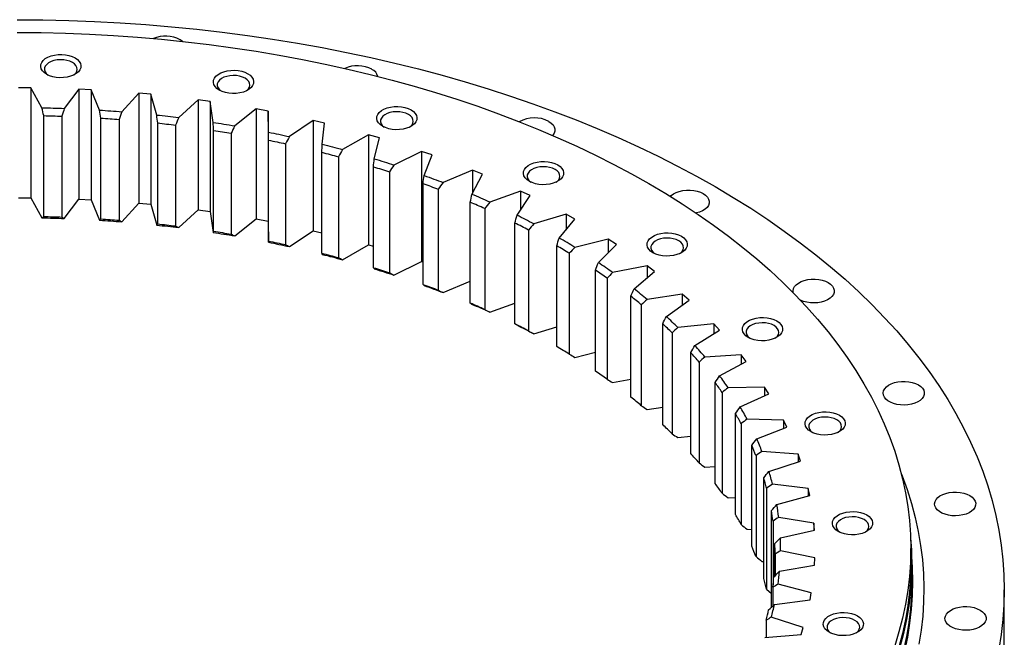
# Model space of a CAD drawing. Header units: millimetres. Extents: x -45 to 5396, y 5211 to 9232.
# Tile 8 of 8: x 3453 to 3980, y 7251 to 7581. Entities that reach past the tile are written whole.
import ezdxf

# ---------------------------------------------------------------- set-up
doc = ezdxf.new("R2010")
doc.units = ezdxf.units.MM
doc.header["$LTSCALE"] = 20

msp = doc.modelspace()

# ---------------------------------------------------------------- linework, layer by layer
at = {"color": 7, "linetype": 'Continuous', "lineweight": 25}
for p, q in [((3459.35, 7544.37), (3452.77, 7544.41)), ((3465.34, 7533.69), (3459.35, 7544.37)), ((3459.35, 7544.37), (3459.35, 7485.58)), ((3485.01, 7543.67), (3477.3, 7533.36)), ((3491.57, 7543.35), (3485.01, 7543.67)), ((3485.01, 7543.67), (3485.01, 7484.88)), ((3496.14, 7532.43), (3491.57, 7543.35)), ((3491.57, 7543.35), (3491.57, 7484.55)), ((3517.06, 7541.53), (3508.02, 7531.58)), ((3523.56, 7540.92), (3517.06, 7541.53)), ((3517.06, 7541.53), (3517.06, 7482.73)), ((3526.69, 7529.84), (3523.56, 7540.92)), ((3523.56, 7540.92), (3523.56, 7482.13)), ((3548.74, 7537.99), (3538.43, 7528.47)), ((3555.14, 7537.1), (3548.74, 7537.99)), ((3548.74, 7537.99), (3548.74, 7479.2)), ((3556.81, 7525.91), (3555.14, 7537.1)), ((3555.14, 7537.1), (3555.14, 7478.31)), ((3466.32, 7475.59), (3466.32, 7529.49)), ((3476.03, 7529.22), (3476.03, 7475.33)), ((3496.89, 7474.3), (3496.89, 7528.19)), ((3579.87, 7533.08), (3568.34, 7524.04)), ((3586.13, 7531.91), (3579.87, 7533.08)), ((3579.87, 7533.08), (3579.87, 7474.29)), ((3586.33, 7520.69), (3586.13, 7531.91)), ((3586.13, 7531.91), (3586.13, 7473.12)), ((3506.54, 7527.5), (3506.54, 7473.61)), ((3527.21, 7471.68), (3527.21, 7525.57)), ((3536.73, 7524.46), (3536.73, 7470.57)), ((3610.26, 7526.83), (3597.58, 7518.31)), ((3616.36, 7525.39), (3610.26, 7526.83)), ((3610.26, 7526.83), (3610.26, 7468.04)), ((3615.09, 7514.18), (3616.36, 7525.39)), ((3557.09, 7467.74), (3557.09, 7521.63)), ((3566.44, 7520.11), (3566.44, 7466.22)), ((3639.75, 7519.26), (3625.99, 7511.33)), ((3645.64, 7517.56), (3639.75, 7519.26)), ((3639.75, 7519.26), (3639.75, 7460.47)), ((3642.9, 7506.45), (3645.64, 7517.56)), ((3586.37, 7462.5), (3586.37, 7516.39)), ((3595.5, 7514.47), (3595.5, 7460.58)), ((3614.88, 7456.01), (3614.88, 7509.9)), ((3623.73, 7507.58), (3623.73, 7453.69)), ((3668.17, 7510.43), (3653.4, 7503.12)), ((3673.81, 7508.48), (3668.17, 7510.43)), ((3668.17, 7510.43), (3668.17, 7451.64)), ((3669.63, 7497.52), (3673.81, 7508.48)), ((3642.46, 7448.28), (3642.46, 7502.17)), ((3650.98, 7499.48), (3650.98, 7445.58)), ((3695.34, 7500.39), (3679.66, 7493.75)), ((3695.11, 7487.45), (3700.72, 7498.2)), ((3700.72, 7498.2), (3695.34, 7500.39)), ((3695.34, 7500.39), (3695.34, 7487.89)), ((3668.94, 7439.38), (3668.94, 7493.27)), ((3677.09, 7490.21), (3677.09, 7436.31)), ((3721.12, 7489.19), (3704.62, 7483.25)), ((3719.19, 7476.29), (3726.19, 7486.77)), ((3726.19, 7486.77), (3721.12, 7489.19)), ((3721.12, 7489.19), (3721.12, 7479.18)), ((3452.77, 7485.62), (3459.35, 7485.58)), ((3459.35, 7485.58), (3465.34, 7474.9)), ((3477.3, 7474.57), (3485.01, 7484.88)), ((3485.01, 7484.88), (3491.57, 7484.55)), ((3491.57, 7484.55), (3496.14, 7473.64)), ((3508.02, 7472.79), (3517.06, 7482.73)), ((3517.06, 7482.73), (3523.56, 7482.13)), ((3523.56, 7482.13), (3526.69, 7471.04)), ((3694.19, 7429.34), (3694.19, 7483.23)), ((3538.43, 7469.68), (3548.74, 7479.2)), ((3548.74, 7479.2), (3555.14, 7478.31)), ((3555.14, 7478.31), (3556.81, 7467.12)), ((3701.91, 7479.82), (3701.91, 7425.93)), ((3745.36, 7476.89), (3728.12, 7471.69)), ((3750.1, 7474.26), (3745.36, 7476.89)), ((3745.36, 7476.89), (3745.36, 7468.5)), ((3568.34, 7465.25), (3579.87, 7474.29)), ((3579.87, 7474.29), (3586.13, 7473.12)), ((3586.13, 7473.12), (3586.33, 7461.89)), ((3718.05, 7418.23), (3718.05, 7472.12)), ((3741.75, 7464.12), (3750.1, 7474.26)), ((3597.58, 7459.52), (3610.26, 7468.04)), ((3610.26, 7468.04), (3614.88, 7466.95)), ((3725.3, 7468.39), (3725.3, 7414.5)), ((3625.99, 7452.54), (3639.75, 7460.47)), ((3639.75, 7460.47), (3642.46, 7459.69)), ((3740.38, 7406.11), (3740.38, 7460)), ((3767.92, 7463.57), (3750.05, 7459.14)), ((3762.65, 7450.99), (3772.3, 7460.74)), ((3772.3, 7460.74), (3767.92, 7463.57)), ((3767.92, 7463.57), (3767.92, 7456.32)), ((3747.12, 7455.96), (3747.12, 7402.07)), ((3653.4, 7444.33), (3668.17, 7451.64)), ((3668.17, 7451.64), (3668.94, 7451.37)), ((3788.67, 7449.31), (3770.27, 7445.67)), ((3792.67, 7446.29), (3788.67, 7449.31)), ((3788.67, 7449.31), (3788.67, 7442.88)), ((3761.06, 7393.05), (3761.06, 7446.94)), ((3781.76, 7436.99), (3792.67, 7446.29)), ((3679.66, 7434.96), (3694.19, 7441.11)), ((3767.25, 7442.62), (3767.25, 7388.73)), ((3807.49, 7434.18), (3788.67, 7431.35)), ((3811.08, 7430.99), (3807.49, 7434.18)), ((3807.49, 7434.18), (3807.49, 7428.38)), ((3704.62, 7424.46), (3718.05, 7429.29)), ((3779.97, 7379.13), (3779.97, 7433.02)), ((3785.58, 7428.44), (3785.58, 7374.54)), ((3798.99, 7422.2), (3811.08, 7430.99)), ((3797.01, 7364.42), (3797.01, 7418.31)), ((3824.28, 7418.27), (3805.14, 7416.27)), ((3827.44, 7414.94), (3824.28, 7418.27)), ((3824.28, 7418.27), (3824.28, 7412.96)), ((3728.12, 7412.9), (3740.38, 7416.6)), ((3802, 7413.49), (3802, 7359.6)), ((3814.23, 7406.7), (3827.44, 7414.94)), ((3750.05, 7400.35), (3761.06, 7403.08)), ((3812.06, 7349), (3812.06, 7402.9)), ((3816.41, 7397.88), (3816.41, 7343.99)), ((3838.93, 7401.67), (3819.58, 7400.52)), ((3827.4, 7390.57), (3841.65, 7398.21)), ((3841.65, 7398.21), (3838.93, 7401.67)), ((3838.93, 7401.67), (3838.93, 7396.76)), ((3770.27, 7386.88), (3779.97, 7388.8)), ((3825.06, 7332.98), (3825.06, 7386.87)), ((3828.74, 7381.68), (3828.74, 7327.78)), ((3851.37, 7384.49), (3831.93, 7384.18)), ((3838.41, 7373.92), (3853.63, 7380.92)), ((3853.63, 7380.92), (3851.37, 7384.49)), ((3851.37, 7384.49), (3851.37, 7379.88)), ((3788.67, 7372.56), (3797.01, 7373.81)), ((3835.92, 7316.43), (3835.92, 7370.32)), ((3838.9, 7364.98), (3838.9, 7311.09)), ((3861.52, 7366.8), (3842.09, 7367.34)), ((3863.3, 7363.15), (3861.52, 7366.8)), ((3861.52, 7366.8), (3861.52, 7362.45)), ((3847.22, 7356.83), (3863.3, 7363.15)), ((3805.14, 7357.48), (3812.06, 7358.2)), ((3844.58, 7299.46), (3844.58, 7353.35)), ((3869.32, 7348.73), (3850.02, 7350.12)), ((3846.86, 7347.89), (3846.86, 7294)), ((3853.75, 7339.41), (3870.62, 7345)), ((3870.62, 7345), (3869.32, 7348.73)), ((3869.32, 7348.73), (3869.32, 7344.57)), ((3819.58, 7341.73), (3825.06, 7342.05)), ((3850.99, 7282.15), (3850.99, 7336.05)), ((3852.55, 7330.51), (3852.55, 7276.61)), ((3874.74, 7330.37), (3855.67, 7332.59)), ((3875.54, 7326.59), (3874.74, 7330.37)), ((3874.74, 7330.37), (3874.74, 7326.37)), ((3831.93, 7325.39), (3835.92, 7325.45)), ((3857.99, 7321.75), (3875.54, 7326.59)), ((3855.11, 7266.91), (3855.11, 7318.51)), ((3855.94, 7312.92), (3855.94, 7278.74)), ((3877.73, 7311.82), (3859.01, 7314.87)), ((3842.09, 7308.55), (3844.58, 7308.48)), ((3859.91, 7303.96), (3878.04, 7308.02)), ((3878.04, 7308.02), (3877.73, 7311.82)), ((3877.73, 7311.82), (3877.73, 7307.95)), ((3856.93, 7283.65), (3856.93, 7300.85)), ((3878.28, 7293.19), (3860.02, 7297.05)), ((3929.52, 7290.11), (3929.52, 7298.28)), ((3850.02, 7291.32), (3850.99, 7291.26)), ((3857.02, 7295.24), (3857.02, 7283.74)), ((3878.1, 7289.39), (3878.28, 7293.19)), ((3859.48, 7286.14), (3878.1, 7289.39)), ((3930.02, 7281.13), (3930.02, 7290.11)), ((3852.55, 7276.61), (3855.11, 7274.3)), ((3855.79, 7277.56), (3855.79, 7267.53)), ((3876.4, 7274.6), (3858.69, 7279.24)), ((3979.52, 7239.49), (3979.52, 7276.23)), ((3856.72, 7268.38), (3875.71, 7270.82)), ((3875.71, 7270.82), (3876.4, 7274.6)), ((3852.24, 7259.98), (3852.24, 7250.85)), ((3872.08, 7256.14), (3855.03, 7261.54)), ((3870.9, 7252.4), (3872.08, 7256.14)), ((3851.65, 7250.8), (3870.9, 7252.4))]:
    msp.add_line(p, q, dxfattribs=at)
at = {"color": 7, "linetype": 'Continuous', "lineweight": 25, "flags": 128}
for points in [[(3452.02, 7580.75), (3465.83, 7580.65), (3479.63, 7580.34), (3493.41, 7579.81), (3507.16, 7579.08), (3520.88, 7578.15), (3534.54, 7577), (3548.15, 7575.65), (3561.7, 7574.1), (3575.17, 7572.34), (3588.55, 7570.38), (3601.84, 7568.21), (3615.03, 7565.85), (3628.11, 7563.29), (3641.06, 7560.53), (3653.89, 7557.57), (3666.58, 7554.43), (3679.12, 7551.09), (3691.5, 7547.56), (3703.73, 7543.85), (3715.77, 7539.95), (3727.64, 7535.88), (3739.32, 7531.62), (3750.8, 7527.2), (3762.08, 7522.59), (3773.15, 7517.82), (3783.99, 7512.89), (3794.61, 7507.79), (3804.99, 7502.54), (3815.13, 7497.12), (3825.02, 7491.56)], [(3452.02, 7573.93), (3464.95, 7573.83), (3477.88, 7573.53), (3490.78, 7573.03), (3503.65, 7572.32), (3516.49, 7571.41), (3529.28, 7570.3), (3542.01, 7569), (3554.67, 7567.49), (3567.26, 7565.79), (3579.77, 7563.89), (3592.18, 7561.79), (3604.49, 7559.5), (3616.69, 7557.03), (3628.77, 7554.36), (3640.71, 7551.5), (3652.52, 7548.46), (3664.18, 7545.23), (3675.69, 7541.82), (3687.03, 7538.24), (3698.2, 7534.48), (3709.19, 7530.54), (3719.99, 7526.44), (3730.6, 7522.16), (3741, 7517.73), (3751.18, 7513.13), (3761.15, 7508.37), (3770.89, 7503.46), (3780.4, 7498.4), (3789.67, 7493.2)], [(3539.19, 7570.09), (3540.46, 7569.22), (3540.52, 7569.16)], [(3483.02, 7560.36), (3484.29, 7559.48), (3485.25, 7558.48), (3485.88, 7557.39), (3486.16, 7556.26), (3486.07, 7555.12), (3485.61, 7554), (3484.81, 7552.95), (3483.69, 7552.01), (3482.29, 7551.2), (3480.65, 7550.55), (3478.83, 7550.09), (3476.9, 7549.83), (3474.92, 7549.77), (3472.96, 7549.93), (3471.08, 7550.3), (3469.34, 7550.85), (3467.82, 7551.59), (3466.55, 7552.47), (3465.58, 7553.47), (3464.95, 7554.55), (3464.68, 7555.69), (3464.77, 7556.83), (3465.23, 7557.95), (3466.03, 7558.99), (3467.15, 7559.94), (3468.55, 7560.75), (3470.19, 7561.4), (3472, 7561.86), (3473.93, 7562.12), (3475.92, 7562.17), (3477.88, 7562.01), (3479.76, 7561.65), (3481.49, 7561.09), (3483.02, 7560.36)], [(3481.61, 7557.91), (3480.23, 7558.56), (3478.66, 7559.03), (3476.96, 7559.31), (3475.2, 7559.39), (3473.44, 7559.26), (3471.77, 7558.93), (3470.24, 7558.41), (3468.93, 7557.73), (3467.88, 7556.9), (3467.14, 7555.97), (3466.74, 7554.98), (3466.69, 7553.96), (3467.01, 7552.95), (3467.66, 7552), (3468.6, 7551.18)], [(3482.24, 7551.18), (3482.47, 7551.35), (3483.37, 7552.23), (3483.94, 7553.2), (3484.17, 7554.21), (3484.03, 7555.23), (3483.54, 7556.21), (3482.72, 7557.12), (3481.61, 7557.91)], [(3575.32, 7551.92), (3576.59, 7551.04), (3577.55, 7550.04), (3578.18, 7548.96), (3578.46, 7547.82), (3578.36, 7546.68), (3577.91, 7545.56), (3577.11, 7544.51), (3575.99, 7543.57), (3574.58, 7542.76), (3572.95, 7542.11), (3571.13, 7541.65), (3569.2, 7541.39), (3567.22, 7541.34), (3565.26, 7541.49), (3563.37, 7541.86), (3561.64, 7542.41), (3560.12, 7543.15), (3558.85, 7544.03), (3557.88, 7545.03), (3557.25, 7546.11), (3556.98, 7547.25), (3557.07, 7548.39), (3557.52, 7549.51), (3558.33, 7550.55), (3559.45, 7551.5), (3560.85, 7552.31), (3562.49, 7552.96), (3564.3, 7553.42), (3566.23, 7553.68), (3568.21, 7553.73), (3570.18, 7553.58), (3572.06, 7553.21), (3573.79, 7552.65), (3575.32, 7551.92)], [(3573.9, 7549.47), (3572.53, 7550.12), (3570.96, 7550.59), (3569.26, 7550.87), (3567.49, 7550.95), (3565.74, 7550.82), (3564.06, 7550.49), (3562.54, 7549.97), (3561.22, 7549.29), (3560.18, 7548.46), (3559.44, 7547.54), (3559.04, 7546.54), (3558.99, 7545.52), (3559.3, 7544.51), (3559.96, 7543.56), (3560.89, 7542.74)], [(3574.54, 7542.74), (3574.77, 7542.91), (3575.67, 7543.79), (3576.24, 7544.76), (3576.46, 7545.77), (3576.33, 7546.79), (3575.84, 7547.78), (3575.02, 7548.68), (3573.9, 7549.47)], [(3465.34, 7533.69), (3466.84, 7533.66), (3468.33, 7533.62), (3469.83, 7533.59), (3471.32, 7533.55), (3472.82, 7533.51), (3474.31, 7533.46), (3475.8, 7533.41), (3477.3, 7533.36)], [(3662.56, 7532.59), (3663.83, 7531.71), (3664.79, 7530.71), (3665.42, 7529.62), (3665.7, 7528.49), (3665.61, 7527.34), (3665.15, 7526.23), (3664.35, 7525.18), (3663.23, 7524.24), (3661.83, 7523.43), (3660.19, 7522.78), (3658.37, 7522.32), (3656.44, 7522.06), (3654.46, 7522), (3652.5, 7522.16), (3650.62, 7522.52), (3648.88, 7523.08), (3647.36, 7523.81), (3646.09, 7524.69), (3645.12, 7525.7), (3644.49, 7526.78), (3644.22, 7527.92), (3644.31, 7529.06), (3644.77, 7530.17), (3645.57, 7531.22), (3646.69, 7532.17), (3648.09, 7532.98), (3649.73, 7533.62), (3651.54, 7534.09), (3653.47, 7534.35), (3655.45, 7534.4), (3657.42, 7534.24), (3659.3, 7533.88), (3661.03, 7533.32), (3662.56, 7532.59)], [(3466.32, 7529.49), (3467.54, 7529.46), (3468.75, 7529.43), (3469.97, 7529.4), (3471.18, 7529.37), (3472.39, 7529.34), (3473.61, 7529.3), (3474.82, 7529.26), (3476.03, 7529.22)], [(3496.14, 7532.43), (3497.63, 7532.34), (3499.12, 7532.24), (3500.6, 7532.14), (3502.09, 7532.03), (3503.57, 7531.93), (3505.06, 7531.82), (3506.54, 7531.7), (3508.02, 7531.58)], [(3496.89, 7528.19), (3498.1, 7528.11), (3499.31, 7528.03), (3500.51, 7527.95), (3501.72, 7527.86), (3502.93, 7527.78), (3504.13, 7527.69), (3505.34, 7527.6), (3506.54, 7527.5)], [(3526.69, 7529.84), (3528.16, 7529.68), (3529.63, 7529.51), (3531.1, 7529.35), (3532.57, 7529.18), (3534.03, 7529.01), (3535.5, 7528.83), (3536.96, 7528.65), (3538.43, 7528.47)], [(3661.15, 7530.14), (3659.77, 7530.79), (3658.2, 7531.26), (3656.5, 7531.54), (3654.74, 7531.62), (3652.98, 7531.49), (3651.3, 7531.16), (3649.78, 7530.64), (3648.47, 7529.96), (3647.42, 7529.13), (3646.68, 7528.2), (3646.28, 7527.21), (3646.23, 7526.19), (3646.55, 7525.18), (3647.2, 7524.23), (3648.14, 7523.41)], [(3661.78, 7523.41), (3662.01, 7523.58), (3662.91, 7524.46), (3663.48, 7525.43), (3663.71, 7526.44), (3663.57, 7527.46), (3663.08, 7528.44), (3662.26, 7529.35), (3661.15, 7530.14)], [(3527.21, 7525.57), (3528.4, 7525.44), (3529.59, 7525.3), (3530.78, 7525.17), (3531.98, 7525.03), (3533.17, 7524.89), (3534.36, 7524.75), (3535.55, 7524.61), (3536.73, 7524.46)], [(3556.81, 7525.91), (3558.26, 7525.69), (3559.7, 7525.46), (3561.15, 7525.23), (3562.59, 7525), (3564.03, 7524.76), (3565.46, 7524.53), (3566.9, 7524.28), (3568.34, 7524.04)], [(3736.21, 7526.43), (3737.47, 7525.56), (3738.44, 7524.57), (3739.1, 7523.49), (3739.4, 7522.37), (3739.36, 7521.23), (3738.96, 7520.12), (3738.23, 7519.06), (3738.15, 7518.97)], [(3557.09, 7521.63), (3558.26, 7521.44), (3559.43, 7521.26), (3560.6, 7521.07), (3561.77, 7520.88), (3562.94, 7520.69), (3564.11, 7520.5), (3565.28, 7520.3), (3566.44, 7520.11)], [(3586.33, 7520.69), (3587.75, 7520.4), (3589.16, 7520.11), (3590.57, 7519.82), (3591.97, 7519.52), (3593.38, 7519.23), (3594.78, 7518.93), (3596.18, 7518.62), (3597.58, 7518.31)], [(3586.37, 7516.39), (3587.51, 7516.16), (3588.66, 7515.92), (3589.8, 7515.69), (3590.94, 7515.45), (3592.08, 7515.21), (3593.22, 7514.96), (3594.36, 7514.72), (3595.5, 7514.47)], [(3615.09, 7514.18), (3616.46, 7513.84), (3617.83, 7513.49), (3619.19, 7513.14), (3620.56, 7512.78), (3621.92, 7512.42), (3623.28, 7512.06), (3624.63, 7511.7), (3625.99, 7511.33)], [(3614.88, 7509.9), (3615.99, 7509.61), (3617.1, 7509.33), (3618.21, 7509.04), (3619.32, 7508.75), (3620.42, 7508.46), (3621.53, 7508.17), (3622.63, 7507.88), (3623.73, 7507.58)], [(3642.46, 7502.17), (3643.53, 7501.84), (3644.6, 7501.51), (3645.67, 7501.18), (3646.73, 7500.84), (3647.8, 7500.5), (3648.86, 7500.16), (3649.92, 7499.82), (3650.98, 7499.48)], [(3642.9, 7506.45), (3644.23, 7506.04), (3645.54, 7505.63), (3646.86, 7505.22), (3648.17, 7504.81), (3649.48, 7504.39), (3650.79, 7503.97), (3652.1, 7503.55), (3653.4, 7503.12)], [(3740.93, 7503.21), (3742.2, 7502.33), (3743.16, 7501.33), (3743.8, 7500.24), (3744.07, 7499.11), (3743.98, 7497.96), (3743.52, 7496.85), (3742.72, 7495.8), (3741.6, 7494.86), (3740.2, 7494.05), (3738.56, 7493.4), (3736.75, 7492.94), (3734.82, 7492.67), (3732.83, 7492.62), (3730.87, 7492.78), (3728.99, 7493.14), (3727.26, 7493.7), (3725.73, 7494.43), (3724.46, 7495.31), (3723.5, 7496.31), (3722.87, 7497.4), (3722.59, 7498.53), (3722.68, 7499.68), (3723.14, 7500.79), (3723.94, 7501.84), (3725.06, 7502.79), (3726.46, 7503.59), (3728.1, 7504.24), (3729.91, 7504.7), (3731.85, 7504.97), (3733.83, 7505.02), (3735.79, 7504.86), (3737.67, 7504.5), (3739.41, 7503.94), (3740.93, 7503.21)], [(3739.52, 7500.76), (3738.15, 7501.41), (3736.58, 7501.88), (3734.87, 7502.16), (3733.11, 7502.24), (3731.35, 7502.11), (3729.68, 7501.78), (3728.15, 7501.26), (3726.84, 7500.57), (3725.79, 7499.75), (3725.05, 7498.82), (3724.65, 7497.83), (3724.61, 7496.8), (3724.92, 7495.8), (3725.57, 7494.85), (3726.51, 7494.02)], [(3669.63, 7497.52), (3670.89, 7497.05), (3672.15, 7496.59), (3673.41, 7496.12), (3674.67, 7495.65), (3675.92, 7495.18), (3677.17, 7494.7), (3678.42, 7494.23), (3679.66, 7493.75)], [(3740.15, 7494.02), (3740.38, 7494.2), (3741.28, 7495.08), (3741.85, 7496.05), (3742.08, 7497.06), (3741.94, 7498.08), (3741.46, 7499.06), (3740.64, 7499.97), (3739.52, 7500.76)], [(3668.94, 7493.27), (3669.97, 7492.89), (3670.99, 7492.51), (3672.01, 7492.13), (3673.03, 7491.75), (3674.05, 7491.37), (3675.06, 7490.98), (3676.08, 7490.6), (3677.09, 7490.21)], [(3789.67, 7493.2), (3798.69, 7487.85), (3807.45, 7482.36), (3815.96, 7476.73), (3824.19, 7470.98), (3832.16, 7465.1), (3839.84, 7459.1), (3847.25, 7452.97), (3854.36, 7446.74), (3861.17, 7440.39), (3867.69, 7433.95), (3873.9, 7427.4), (3879.8, 7420.76), (3885.39, 7414.02), (3890.66, 7407.21), (3895.61, 7400.31), (3900.23, 7393.34), (3904.53, 7386.3), (3908.49, 7379.19), (3912.12, 7372.03), (3915.41, 7364.81), (3918.36, 7357.54), (3920.97, 7350.23), (3923.23, 7342.88), (3925.15, 7335.49), (3926.73, 7328.08), (3927.95, 7320.65), (3928.82, 7313.2), (3929.35, 7305.74), (3929.52, 7298.28), (3929.35, 7290.82), (3928.82, 7283.36), (3927.95, 7275.91), (3926.73, 7268.48), (3925.15, 7261.07), (3923.23, 7253.68), (3920.97, 7246.33)], [(3825.02, 7491.56), (3834.66, 7485.85), (3844.03, 7480), (3853.14, 7474), (3861.97, 7467.87), (3870.52, 7461.61), (3878.78, 7455.23), (3886.75, 7448.71), (3894.42, 7442.09), (3901.79, 7435.34), (3908.85, 7428.49), (3915.6, 7421.54), (3922.03, 7414.48), (3928.14, 7407.33), (3933.92, 7400.09), (3939.37, 7392.77), (3944.49, 7385.36), (3949.27, 7377.88), (3953.71, 7370.33), (3957.8, 7362.72), (3961.55, 7355.05), (3964.95, 7347.32), (3968, 7339.55), (3970.69, 7331.73), (3973.03, 7323.87), (3975.01, 7315.98), (3976.63, 7308.06), (3977.9, 7300.13), (3978.8, 7292.17), (3979.34, 7284.2), (3979.52, 7276.23), (3979.34, 7268.26), (3978.8, 7260.3), (3977.9, 7252.34), (3976.63, 7244.4)], [(3801.14, 7486.34), (3801.57, 7486.78), (3802.76, 7487.68), (3804.22, 7488.45), (3805.89, 7489.05), (3807.72, 7489.48), (3809.65, 7489.71), (3811.62, 7489.73), (3813.57, 7489.55), (3815.43, 7489.18), (3817.15, 7488.62), (3818.66, 7487.89)], [(3818.66, 7487.89), (3819.92, 7487.01), (3820.9, 7486.02), (3821.55, 7484.95), (3821.86, 7483.82), (3821.81, 7482.69), (3821.42, 7481.57), (3820.68, 7480.51), (3819.63, 7479.55), (3818.3, 7478.71), (3816.73, 7478.02), (3814.98, 7477.5), (3814.86, 7477.48)], [(3466.32, 7475.59), (3467.54, 7475.57), (3468.75, 7475.54), (3469.97, 7475.51), (3471.18, 7475.48), (3472.39, 7475.44), (3473.61, 7475.41), (3474.82, 7475.37), (3476.03, 7475.33)], [(3465.34, 7474.9), (3466.84, 7474.87), (3468.33, 7474.83), (3469.83, 7474.8), (3471.32, 7474.76), (3472.82, 7474.72), (3474.31, 7474.67), (3475.8, 7474.62), (3477.3, 7474.57)], [(3496.14, 7473.64), (3497.63, 7473.55), (3499.12, 7473.45), (3500.6, 7473.35), (3502.09, 7473.24), (3503.57, 7473.13), (3505.06, 7473.02), (3506.54, 7472.91), (3508.02, 7472.79)], [(3496.89, 7474.3), (3498.1, 7474.22), (3499.31, 7474.14), (3500.51, 7474.06), (3501.72, 7473.97), (3502.93, 7473.89), (3504.13, 7473.8), (3505.34, 7473.71), (3506.54, 7473.61)], [(3526.69, 7471.04), (3528.16, 7470.88), (3529.63, 7470.72), (3531.1, 7470.56), (3532.57, 7470.39), (3534.03, 7470.22), (3535.5, 7470.04), (3536.96, 7469.86), (3538.43, 7469.68)], [(3527.21, 7471.68), (3528.4, 7471.55), (3529.59, 7471.41), (3530.78, 7471.28), (3531.98, 7471.14), (3533.17, 7471), (3534.36, 7470.86), (3535.55, 7470.71), (3536.73, 7470.57)], [(3556.81, 7467.12), (3558.26, 7466.9), (3559.7, 7466.67), (3561.15, 7466.44), (3562.59, 7466.21), (3564.03, 7465.97), (3565.46, 7465.74), (3566.9, 7465.49), (3568.34, 7465.25)], [(3557.09, 7467.74), (3558.26, 7467.55), (3559.43, 7467.37), (3560.6, 7467.18), (3561.77, 7466.99), (3562.94, 7466.8), (3564.11, 7466.61), (3565.28, 7466.41), (3566.44, 7466.22)], [(3807.01, 7465.06), (3808.28, 7464.18), (3809.24, 7463.18), (3809.87, 7462.1), (3810.15, 7460.96), (3810.06, 7459.82), (3809.6, 7458.7), (3808.8, 7457.65), (3807.68, 7456.71), (3806.28, 7455.9), (3804.64, 7455.25), (3802.82, 7454.79), (3800.89, 7454.53), (3798.91, 7454.48), (3796.95, 7454.63), (3795.07, 7455), (3793.33, 7455.55), (3791.81, 7456.29), (3790.54, 7457.17), (3789.57, 7458.17), (3788.94, 7459.25), (3788.67, 7460.39), (3788.76, 7461.53), (3789.22, 7462.65), (3790.02, 7463.69), (3791.14, 7464.64), (3792.54, 7465.45), (3794.18, 7466.1), (3795.99, 7466.56), (3797.92, 7466.82), (3799.91, 7466.87), (3801.87, 7466.72), (3803.75, 7466.35), (3805.48, 7465.79), (3807.01, 7465.06)], [(3586.33, 7461.89), (3587.75, 7461.61), (3589.16, 7461.32), (3590.57, 7461.03), (3591.97, 7460.73), (3593.38, 7460.44), (3594.78, 7460.13), (3596.18, 7459.83), (3597.58, 7459.52)], [(3586.37, 7462.5), (3587.51, 7462.27), (3588.66, 7462.03), (3589.8, 7461.8), (3590.94, 7461.56), (3592.08, 7461.31), (3593.22, 7461.07), (3594.36, 7460.83), (3595.5, 7460.58)], [(3805.6, 7462.61), (3804.22, 7463.26), (3802.65, 7463.73), (3800.95, 7464.01), (3799.19, 7464.09), (3797.43, 7463.96), (3795.76, 7463.63), (3794.23, 7463.11), (3792.92, 7462.43), (3791.87, 7461.6), (3791.13, 7460.68), (3790.73, 7459.68), (3790.68, 7458.66), (3791, 7457.65), (3791.65, 7456.7), (3792.59, 7455.88)], [(3806.23, 7455.88), (3806.46, 7456.05), (3807.36, 7456.93), (3807.93, 7457.9), (3808.16, 7458.91), (3808.02, 7459.93), (3807.53, 7460.92), (3806.71, 7461.82), (3805.6, 7462.61)], [(3614.88, 7456.01), (3615.99, 7455.72), (3617.1, 7455.44), (3618.21, 7455.15), (3619.32, 7454.86), (3620.42, 7454.57), (3621.53, 7454.28), (3622.63, 7453.98), (3623.73, 7453.69)], [(3615.09, 7455.39), (3616.46, 7455.05), (3617.83, 7454.7), (3619.19, 7454.34), (3620.56, 7453.99), (3621.92, 7453.63), (3623.28, 7453.27), (3624.63, 7452.91), (3625.99, 7452.54)], [(3642.46, 7448.28), (3643.53, 7447.95), (3644.6, 7447.62), (3645.67, 7447.28), (3646.73, 7446.95), (3647.8, 7446.61), (3648.86, 7446.27), (3649.92, 7445.93), (3650.98, 7445.58)], [(3642.9, 7447.66), (3644.23, 7447.25), (3645.54, 7446.84), (3646.86, 7446.43), (3648.17, 7446.02), (3649.48, 7445.6), (3650.79, 7445.18), (3652.1, 7444.76), (3653.4, 7444.33)], [(3668.94, 7439.38), (3669.97, 7439), (3670.99, 7438.62), (3672.01, 7438.24), (3673.03, 7437.86), (3674.05, 7437.48), (3675.06, 7437.09), (3676.08, 7436.7), (3677.09, 7436.31)], [(3669.63, 7438.73), (3670.89, 7438.26), (3672.15, 7437.8), (3673.41, 7437.33), (3674.67, 7436.86), (3675.92, 7436.39), (3677.17, 7435.91), (3678.42, 7435.44), (3679.66, 7434.96)], [(3866.76, 7434.89), (3866.65, 7435.94), (3866.87, 7437.07), (3867.44, 7438.16), (3868.34, 7439.18), (3869.53, 7440.08), (3870.99, 7440.85), (3872.66, 7441.46), (3874.49, 7441.88), (3876.42, 7442.11), (3878.39, 7442.13), (3880.34, 7441.96), (3882.2, 7441.58), (3883.91, 7441.02), (3885.43, 7440.29)], [(3885.43, 7440.29), (3886.69, 7439.41), (3887.66, 7438.42), (3888.32, 7437.35), (3888.62, 7436.23), (3888.58, 7435.09), (3888.18, 7433.97), (3887.45, 7432.92), (3886.4, 7431.95), (3885.07, 7431.11), (3883.5, 7430.42), (3881.74, 7429.9), (3879.86, 7429.58), (3877.9, 7429.45), (3875.93, 7429.53), (3874.02, 7429.8), (3872.22, 7430.27), (3870.61, 7430.92)], [(3857.91, 7419.82), (3859.17, 7418.94), (3860.14, 7417.94), (3860.77, 7416.85), (3861.04, 7415.72), (3860.95, 7414.57), (3860.5, 7413.46), (3859.7, 7412.41), (3858.57, 7411.47), (3857.17, 7410.66), (3855.54, 7410.01), (3853.72, 7409.55), (3851.79, 7409.28), (3849.81, 7409.23), (3847.84, 7409.39), (3845.96, 7409.75), (3844.23, 7410.31), (3842.7, 7411.04), (3841.44, 7411.92), (3840.47, 7412.92), (3839.84, 7414.01), (3839.57, 7415.14), (3839.66, 7416.29), (3840.11, 7417.4), (3840.91, 7418.45), (3842.03, 7419.4), (3843.44, 7420.21), (3845.07, 7420.85), (3846.89, 7421.32), (3848.82, 7421.58), (3850.8, 7421.63), (3852.77, 7421.47), (3854.65, 7421.11), (3856.38, 7420.55), (3857.91, 7419.82)], [(3856.49, 7417.37), (3855.12, 7418.02), (3853.55, 7418.49), (3851.85, 7418.77), (3850.08, 7418.85), (3848.33, 7418.72), (3846.65, 7418.39), (3845.13, 7417.87), (3843.81, 7417.18), (3842.76, 7416.36), (3842.02, 7415.43), (3841.62, 7414.44), (3841.58, 7413.41), (3841.89, 7412.41), (3842.55, 7411.46), (3843.48, 7410.64)], [(3857.13, 7410.64), (3857.36, 7410.81), (3858.26, 7411.69), (3858.83, 7412.66), (3859.05, 7413.67), (3858.92, 7414.69), (3858.43, 7415.67), (3857.61, 7416.58), (3856.49, 7417.37)], [(3933.59, 7385.72), (3934.86, 7384.84), (3935.83, 7383.85), (3936.48, 7382.78), (3936.79, 7381.65), (3936.75, 7380.51), (3936.35, 7379.4), (3935.62, 7378.34), (3934.57, 7377.38), (3933.24, 7376.54), (3931.67, 7375.85), (3929.91, 7375.33), (3928.02, 7375), (3926.06, 7374.88), (3924.1, 7374.95), (3922.18, 7375.23), (3920.39, 7375.7), (3918.77, 7376.35), (3917.37, 7377.16), (3916.25, 7378.09), (3915.43, 7379.13), (3914.95, 7380.23), (3914.82, 7381.37), (3915.04, 7382.5), (3915.61, 7383.59), (3916.5, 7384.6), (3917.7, 7385.51), (3919.15, 7386.28), (3920.82, 7386.88), (3922.65, 7387.31), (3924.58, 7387.54), (3926.56, 7387.56), (3928.5, 7387.38), (3930.37, 7387.01), (3932.08, 7386.45), (3933.59, 7385.72)], [(3891.39, 7369.46), (3892.66, 7368.57), (3893.63, 7367.57), (3894.26, 7366.49), (3894.53, 7365.35), (3894.44, 7364.21), (3893.99, 7363.1), (3893.18, 7362.05), (3892.06, 7361.1), (3890.66, 7360.29), (3889.02, 7359.65), (3887.21, 7359.18), (3885.28, 7358.92), (3883.3, 7358.87), (3881.33, 7359.03), (3879.45, 7359.39), (3877.72, 7359.95), (3876.19, 7360.68), (3874.92, 7361.56), (3873.96, 7362.56), (3873.33, 7363.65), (3873.05, 7364.78), (3873.15, 7365.92), (3873.6, 7367.04), (3874.4, 7368.09), (3875.52, 7369.03), (3876.93, 7369.84), (3878.56, 7370.49), (3880.38, 7370.95), (3882.31, 7371.21), (3884.29, 7371.27), (3886.25, 7371.11), (3888.14, 7370.74), (3889.87, 7370.19), (3891.39, 7369.46)], [(3889.98, 7367.01), (3888.61, 7367.65), (3887.04, 7368.13), (3885.34, 7368.41), (3883.57, 7368.48), (3881.82, 7368.35), (3880.14, 7368.02), (3878.61, 7367.51), (3877.3, 7366.82), (3876.25, 7366), (3875.51, 7365.07), (3875.11, 7364.07), (3875.07, 7363.05), (3875.38, 7362.04), (3876.04, 7361.1), (3876.97, 7360.27)], [(3890.62, 7360.27), (3890.85, 7360.44), (3891.74, 7361.33), (3892.32, 7362.29), (3892.54, 7363.31), (3892.41, 7364.33), (3891.92, 7365.31), (3891.1, 7366.21), (3889.98, 7367.01)], [(3924.44, 7338.38), (3924.94, 7337.11), (3927.61, 7329.72), (3929.93, 7322.3), (3931.9, 7314.85), (3933.53, 7307.36), (3934.81, 7299.86), (3935.73, 7292.33), (3936.3, 7284.8), (3936.52, 7277.26), (3936.39, 7269.72), (3935.91, 7262.18), (3935.07, 7254.65), (3933.88, 7247.14)], [(3961.05, 7326.55), (3962.32, 7325.68), (3963.29, 7324.69), (3963.94, 7323.62), (3964.25, 7322.49), (3964.21, 7321.35), (3963.81, 7320.24), (3963.08, 7319.18), (3962.03, 7318.22), (3960.7, 7317.38), (3959.13, 7316.69), (3957.37, 7316.17), (3955.48, 7315.84), (3953.52, 7315.72), (3951.56, 7315.79), (3949.64, 7316.07), (3947.85, 7316.54), (3946.23, 7317.19), (3944.83, 7317.99), (3943.71, 7318.93), (3942.89, 7319.97), (3942.41, 7321.07), (3942.28, 7322.21), (3942.5, 7323.34), (3943.07, 7324.43), (3943.96, 7325.44), (3945.16, 7326.35), (3946.61, 7327.12), (3948.28, 7327.72), (3950.11, 7328.15), (3952.04, 7328.37), (3954.02, 7328.4), (3955.96, 7328.22), (3957.83, 7327.85), (3959.54, 7327.28), (3961.05, 7326.55)], [(3906.01, 7316.17), (3907.28, 7315.29), (3908.25, 7314.29), (3908.88, 7313.21), (3909.15, 7312.07), (3909.06, 7310.93), (3908.6, 7309.81), (3907.8, 7308.77), (3906.68, 7307.82), (3905.28, 7307.01), (3903.64, 7306.36), (3901.83, 7305.9), (3899.9, 7305.64), (3897.92, 7305.59), (3895.95, 7305.74), (3894.07, 7306.11), (3892.34, 7306.67), (3890.81, 7307.4), (3889.54, 7308.28), (3888.58, 7309.28), (3887.95, 7310.36), (3887.67, 7311.5), (3887.76, 7312.64), (3888.22, 7313.76), (3889.02, 7314.8), (3890.14, 7315.75), (3891.54, 7316.56), (3893.18, 7317.21), (3895, 7317.67), (3896.93, 7317.93), (3898.91, 7317.98), (3900.87, 7317.83), (3902.75, 7317.46), (3904.49, 7316.9), (3906.01, 7316.17)], [(3904.6, 7313.72), (3903.23, 7314.37), (3901.66, 7314.84), (3899.96, 7315.12), (3898.19, 7315.2), (3896.43, 7315.07), (3894.76, 7314.74), (3893.23, 7314.22), (3891.92, 7313.54), (3890.87, 7312.71), (3890.13, 7311.79), (3889.73, 7310.79), (3889.69, 7309.77), (3890, 7308.76), (3890.66, 7307.81), (3891.59, 7306.99)], [(3905.23, 7306.99), (3905.46, 7307.16), (3906.36, 7308.04), (3906.94, 7309.01), (3907.16, 7310.02), (3907.02, 7311.04), (3906.54, 7312.03), (3905.72, 7312.93), (3904.6, 7313.72)], [(3929.42, 7303.95), (3929.85, 7297.59), (3930.02, 7290.11), (3929.85, 7282.64), (3929.32, 7275.18), (3928.45, 7267.72), (3927.22, 7260.28), (3925.65, 7252.86), (3923.73, 7245.47)], [(3929.98, 7293.91), (3930.35, 7288.2), (3930.52, 7280.72), (3930.35, 7273.24), (3929.82, 7265.77), (3928.95, 7258.31), (3927.72, 7250.86), (3926.14, 7243.43)], [(3929.52, 7290.11), (3929.35, 7282.65), (3928.82, 7275.19), (3927.95, 7267.74), (3926.73, 7260.31), (3925.15, 7252.9), (3923.23, 7245.52)], [(3930.02, 7281.13), (3929.85, 7273.66), (3929.32, 7266.19), (3928.45, 7258.74), (3927.22, 7251.3), (3925.65, 7243.88)], [(3966.61, 7265.39), (3967.87, 7264.52), (3968.84, 7263.53), (3969.5, 7262.45), (3969.8, 7261.33), (3969.76, 7260.19), (3969.36, 7259.07), (3968.63, 7258.02), (3967.58, 7257.05), (3966.25, 7256.21), (3964.68, 7255.52), (3962.92, 7255.01), (3961.04, 7254.68), (3959.08, 7254.55), (3957.11, 7254.63), (3955.2, 7254.91), (3953.4, 7255.38), (3951.78, 7256.03), (3950.38, 7256.83), (3949.26, 7257.77), (3948.45, 7258.8), (3947.96, 7259.91), (3947.83, 7261.04), (3948.05, 7262.17), (3948.62, 7263.26), (3949.51, 7264.28), (3950.71, 7265.18), (3952.17, 7265.95), (3953.84, 7266.56), (3955.67, 7266.98), (3957.6, 7267.21), (3959.57, 7267.24), (3961.52, 7267.06), (3963.38, 7266.68), (3965.09, 7266.12), (3966.61, 7265.39)], [(3901.12, 7262.3), (3902.39, 7261.42), (3903.36, 7260.42), (3903.99, 7259.33), (3904.26, 7258.2), (3904.17, 7257.05), (3903.71, 7255.94), (3902.91, 7254.89), (3901.79, 7253.95), (3900.39, 7253.14), (3898.75, 7252.49), (3896.94, 7252.03), (3895.01, 7251.77), (3893.02, 7251.71), (3891.06, 7251.87), (3889.18, 7252.24), (3887.45, 7252.79), (3885.92, 7253.52), (3884.65, 7254.41), (3883.69, 7255.41), (3883.06, 7256.49), (3882.78, 7257.63), (3882.87, 7258.77), (3883.33, 7259.88), (3884.13, 7260.93), (3885.25, 7261.88), (3886.65, 7262.69), (3888.29, 7263.33), (3890.1, 7263.8), (3892.04, 7264.06), (3894.02, 7264.11), (3895.98, 7263.95), (3897.86, 7263.59), (3899.6, 7263.03), (3901.12, 7262.3)], [(3899.71, 7259.85), (3898.34, 7260.5), (3896.77, 7260.97), (3895.06, 7261.25), (3893.3, 7261.33), (3891.54, 7261.2), (3889.87, 7260.87), (3888.34, 7260.35), (3887.03, 7259.67), (3885.98, 7258.84), (3885.24, 7257.91), (3884.84, 7256.92), (3884.8, 7255.9), (3885.11, 7254.89), (3885.77, 7253.94), (3886.7, 7253.12)], [(3900.34, 7253.12), (3900.57, 7253.29), (3901.47, 7254.17), (3902.04, 7255.14), (3902.27, 7256.15), (3902.13, 7257.17), (3901.65, 7258.15), (3900.83, 7259.06), (3899.71, 7259.85)]]:
    msp.add_lwpolyline(points, dxfattribs=at)
at = {"color": 7, "linetype": 'Continuous', "lineweight": 25}
for centre, radius, start, end in [((3531.36, 7554.79), 17.18, 62.8905, 112.1706), ((3633.86, 7539.1), 17.04, 62.6817, 113.3823), ((3639.11, 7548.89), 5.93, 15.3932, 64.354), ((3728.44, 7511.6), 16.74, 62.3706, 118.7395), ((3513.01, 7062.15), 462.65, 65.5338, 66.821), ((3512.56, 7061.43), 459.25, 65.6509, 66.7039), ((3532.32, 7102.59), 417.82, 62.0539, 63.4316), ((3531.73, 7101.58), 414.75, 62.1792, 63.3062), ((3552.96, 7139.76), 371.05, 58.4478, 59.6616), ((3553.7, 7141.06), 373.8, 58.3127, 59.7966), ((3576.57, 7176.42), 331.68, 54.2677, 55.8746), ((3575.66, 7174.86), 329.25, 54.4139, 55.7284), ((3600.21, 7207.76), 292.41, 49.8733, 51.6211), ((3512.56, 7007.53), 459.25, 65.6509, 66.7039), ((3513.01, 7003.35), 462.65, 65.5338, 66.821), ((3599.13, 7205.98), 290.26, 50.0323, 51.462), ((3531.73, 7047.69), 414.75, 62.1792, 63.3062), ((3622.59, 7232.47), 254.87, 45.2574, 46.8167), ((3623.85, 7234.45), 256.75, 45.084, 46.9901), ((3532.32, 7043.8), 417.82, 62.0539, 63.4316), ((3552.96, 7085.87), 371.05, 58.4478, 59.6616), ((3645.23, 7253.99), 223.62, 40.0473, 41.7486), ((3646.65, 7256.14), 225.28, 39.8581, 41.9378), ((3575.66, 7120.97), 329.25, 54.4139, 55.7284), ((3666.2, 7270.51), 196.91, 34.37, 36.2219), ((3667.78, 7272.78), 198.38, 34.1641, 36.4278), ((3599.13, 7152.08), 290.26, 50.0323, 51.462), ((3684.73, 7282.27), 174.96, 28.2128, 30.2165), ((3686.45, 7284.62), 176.26, 27.9899, 30.4393), ((3622.59, 7178.58), 254.87, 45.2574, 46.8167), ((3701.94, 7292.22), 159, 21.354, 23.9776), ((3700.1, 7289.81), 157.83, 21.5927, 23.7389), ((3645.23, 7200.1), 223.62, 40.0473, 41.7486), ((3713.64, 7296.35), 146.59, 14.315, 17.0847), ((3711.72, 7293.91), 145.5, 14.567, 16.8327), ((3666.2, 7216.62), 196.91, 34.37, 36.2219), ((3719.12, 7295.54), 137.92, 7.238, 9.586), ((3721.09, 7297.99), 138.95, 6.9769, 9.8472), ((3684.73, 7228.38), 174.96, 28.2128, 30.2165), ((3724, 7298.28), 136.02, 359.4835, 2.3948), ((3700.1, 7235.92), 157.83, 21.5927, 23.7389), ((3722.01, 7295.83), 135.02, 359.7483, 2.1299), ((3722.25, 7298.42), 137.78, 352.0017, 354.8882), ((3711.72, 7240.02), 145.5, 14.567, 16.8327), ((3720.27, 7295.96), 136.76, 352.2643, 354.6256), ((3713.98, 7297.15), 143.17, 344.9515, 347.2418), ((3715.91, 7299.61), 144.23, 344.6967, 347.4965)]:
    msp.add_arc(centre, radius, start, end, dxfattribs=at)
for points in [[(3466.32, 7529.49), (3466, 7530.89), (3465.67, 7532.29), (3465.34, 7533.69)], [(3477.3, 7533.36), (3476.88, 7531.98), (3476.45, 7530.6), (3476.03, 7529.22)], [(3496.89, 7528.19), (3496.64, 7529.61), (3496.39, 7531.02), (3496.14, 7532.43)], [(3508.02, 7531.58), (3507.53, 7530.22), (3507.03, 7528.86), (3506.54, 7527.5)], [(3527.21, 7525.57), (3527.03, 7526.99), (3526.86, 7528.41), (3526.69, 7529.84)], [(3538.43, 7528.47), (3537.86, 7527.13), (3537.3, 7525.8), (3536.73, 7524.46)], [(3557.09, 7521.63), (3557, 7523.06), (3556.9, 7524.48), (3556.81, 7525.91)], [(3568.34, 7524.04), (3567.71, 7522.73), (3567.07, 7521.42), (3566.44, 7520.11)], [(3586.37, 7516.39), (3586.36, 7517.82), (3586.35, 7519.25), (3586.33, 7520.69)], [(3597.58, 7518.31), (3596.89, 7517.03), (3596.19, 7515.75), (3595.5, 7514.47)], [(3614.88, 7509.9), (3614.95, 7511.33), (3615.02, 7512.76), (3615.09, 7514.18)], [(3625.99, 7511.33), (3625.24, 7510.08), (3624.48, 7508.83), (3623.73, 7507.58)], [(3642.46, 7502.17), (3642.61, 7503.6), (3642.76, 7505.02), (3642.9, 7506.45)], [(3653.4, 7503.12), (3652.59, 7501.91), (3651.79, 7500.69), (3650.98, 7499.48)], [(3668.94, 7493.27), (3669.17, 7494.68), (3669.4, 7496.1), (3669.63, 7497.52)], [(3679.66, 7493.75), (3678.8, 7492.57), (3677.95, 7491.39), (3677.09, 7490.21)], [(3694.19, 7483.23), (3694.49, 7484.64), (3694.8, 7486.04), (3695.11, 7487.45)], [(3704.62, 7483.25), (3703.71, 7482.11), (3702.81, 7480.96), (3701.91, 7479.82)], [(3465.34, 7474.9), (3465.67, 7475.13), (3466, 7475.36), (3466.32, 7475.59)], [(3718.05, 7472.12), (3718.43, 7473.51), (3718.81, 7474.9), (3719.19, 7476.29)], [(3476.03, 7475.33), (3476.45, 7475.08), (3476.88, 7474.82), (3477.3, 7474.57)], [(3496.14, 7473.64), (3496.39, 7473.86), (3496.64, 7474.08), (3496.89, 7474.3)], [(3506.54, 7473.61), (3507.03, 7473.34), (3507.53, 7473.07), (3508.02, 7472.79)], [(3526.69, 7471.04), (3526.86, 7471.26), (3527.03, 7471.47), (3527.21, 7471.68)], [(3536.73, 7470.57), (3537.3, 7470.27), (3537.86, 7469.98), (3538.43, 7469.68)], [(3728.12, 7471.69), (3727.18, 7470.59), (3726.24, 7469.49), (3725.3, 7468.39)], [(3556.81, 7467.12), (3556.9, 7467.33), (3557, 7467.53), (3557.09, 7467.74)], [(3566.44, 7466.22), (3567.07, 7465.89), (3567.71, 7465.57), (3568.34, 7465.25)], [(3586.33, 7461.89), (3586.35, 7462.1), (3586.36, 7462.3), (3586.37, 7462.5)], [(3595.5, 7460.58), (3596.19, 7460.23), (3596.89, 7459.88), (3597.58, 7459.52)], [(3740.38, 7460), (3740.84, 7461.37), (3741.29, 7462.75), (3741.75, 7464.12)], [(3615.09, 7455.39), (3615.02, 7455.6), (3614.95, 7455.8), (3614.88, 7456.01)], [(3750.05, 7459.14), (3749.07, 7458.08), (3748.1, 7457.02), (3747.12, 7455.96)], [(3623.73, 7453.69), (3624.48, 7453.3), (3625.24, 7452.92), (3625.99, 7452.54)], [(3761.06, 7446.94), (3761.59, 7448.29), (3762.12, 7449.64), (3762.65, 7450.99)], [(3642.9, 7447.66), (3642.76, 7447.86), (3642.61, 7448.07), (3642.46, 7448.28)], [(3650.98, 7445.58), (3651.79, 7445.17), (3652.59, 7444.75), (3653.4, 7444.33)], [(3770.27, 7445.67), (3769.27, 7444.65), (3768.26, 7443.63), (3767.25, 7442.62)], [(3669.63, 7438.73), (3669.4, 7438.94), (3669.17, 7439.16), (3668.94, 7439.38)], [(3677.09, 7436.31), (3677.95, 7435.86), (3678.8, 7435.41), (3679.66, 7434.96)], [(3779.97, 7433.02), (3780.57, 7434.34), (3781.17, 7435.67), (3781.76, 7436.99)], [(3695.11, 7428.65), (3694.8, 7428.88), (3694.49, 7429.11), (3694.19, 7429.34)], [(3788.67, 7431.35), (3787.64, 7430.38), (3786.61, 7429.41), (3785.58, 7428.44)], [(3701.91, 7425.93), (3702.81, 7425.44), (3703.71, 7424.95), (3704.62, 7424.46)], [(3719.19, 7417.5), (3718.81, 7417.74), (3718.43, 7417.99), (3718.05, 7418.23)], [(3797.01, 7418.31), (3797.67, 7419.61), (3798.33, 7420.9), (3798.99, 7422.2)], [(3725.3, 7414.5), (3726.24, 7413.96), (3727.18, 7413.43), (3728.12, 7412.9)], [(3805.14, 7416.27), (3804.09, 7415.34), (3803.05, 7414.42), (3802, 7413.49)], [(3747.12, 7402.07), (3748.1, 7401.5), (3749.07, 7400.92), (3750.05, 7400.35)], [(3812.06, 7402.9), (3812.79, 7404.16), (3813.51, 7405.43), (3814.23, 7406.7)], [(3819.58, 7400.52), (3818.53, 7399.64), (3817.47, 7398.76), (3816.41, 7397.88)], [(3767.25, 7388.73), (3768.26, 7388.11), (3769.27, 7387.49), (3770.27, 7386.88)], [(3825.06, 7386.87), (3825.84, 7388.1), (3826.62, 7389.34), (3827.4, 7390.57)], [(3831.93, 7384.18), (3830.86, 7383.34), (3829.8, 7382.51), (3828.74, 7381.68)], [(3785.58, 7374.54), (3786.61, 7373.88), (3787.64, 7373.22), (3788.67, 7372.56)], [(3835.92, 7370.32), (3836.75, 7371.52), (3837.58, 7372.72), (3838.41, 7373.92)], [(3842.09, 7367.34), (3841.03, 7366.56), (3839.97, 7365.77), (3838.9, 7364.98)], [(3802, 7359.6), (3803.05, 7358.89), (3804.09, 7358.19), (3805.14, 7357.48)], [(3844.58, 7353.35), (3845.46, 7354.51), (3846.34, 7355.67), (3847.22, 7356.83)], [(3850.02, 7350.12), (3848.97, 7349.37), (3847.91, 7348.63), (3846.86, 7347.89)], [(3816.41, 7343.99), (3817.47, 7343.23), (3818.53, 7342.48), (3819.58, 7341.73)], [(3850.99, 7336.05), (3851.91, 7337.17), (3852.83, 7338.29), (3853.75, 7339.41)], [(3855.67, 7332.59), (3854.63, 7331.9), (3853.59, 7331.2), (3852.55, 7330.51)], [(3828.74, 7327.78), (3829.8, 7326.98), (3830.86, 7326.18), (3831.93, 7325.39)], [(3855.11, 7318.51), (3856.07, 7319.59), (3857.03, 7320.67), (3857.99, 7321.75)], [(3859.01, 7314.87), (3857.99, 7314.22), (3856.96, 7313.57), (3855.94, 7312.92)], [(3838.9, 7311.09), (3839.97, 7310.25), (3841.03, 7309.4), (3842.09, 7308.55)], [(3856.93, 7300.85), (3857.92, 7301.89), (3858.91, 7302.92), (3859.91, 7303.96)], [(3860.02, 7297.05), (3859.02, 7296.45), (3858.02, 7295.84), (3857.02, 7295.24)], [(3846.86, 7294), (3847.91, 7293.11), (3848.97, 7292.22), (3850.02, 7291.32)], [(3856.43, 7283.16), (3857.45, 7284.15), (3858.46, 7285.14), (3859.48, 7286.14)], [(3858.69, 7279.24), (3857.72, 7278.68), (3856.75, 7278.12), (3855.79, 7277.56)], [(3853.61, 7265.54), (3854.65, 7266.49), (3855.69, 7267.43), (3856.72, 7268.38)], [(3855.03, 7261.54), (3854.1, 7261.02), (3853.17, 7260.5), (3852.24, 7259.98)]]:
    msp.add_open_spline(points, degree=3, dxfattribs=at)

doc.saveas('drawing.dxf')
